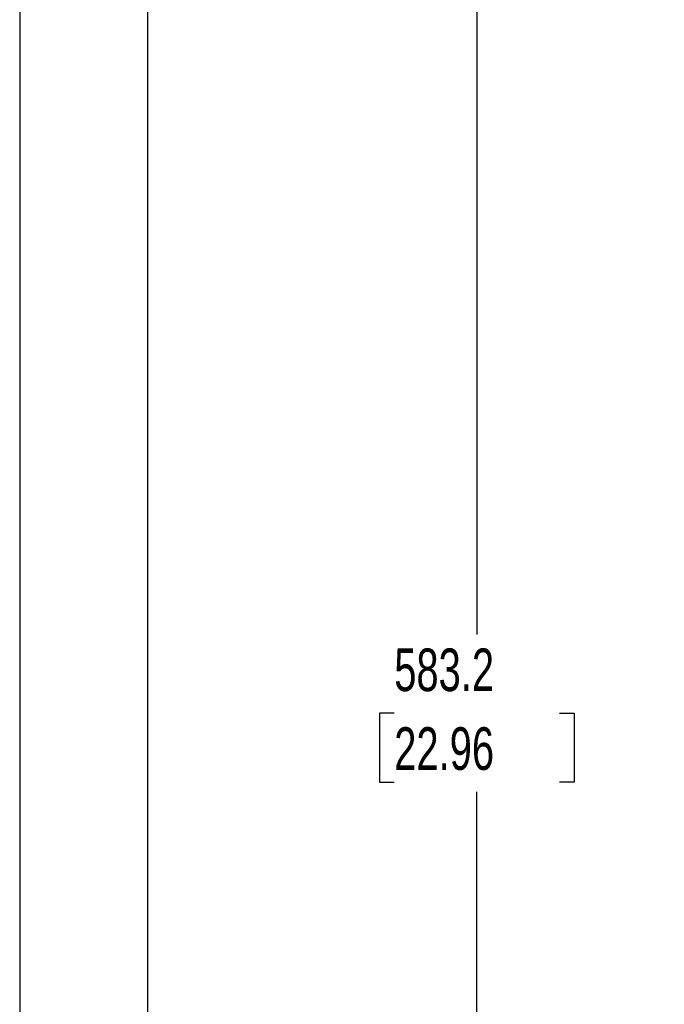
# Model space of a CAD drawing. Header units: millimetres. Extents: x 0 to 1956, y 0 to 1511.
# Tile 9 of 32: x 0 to 224, y 445 to 787. Entities that reach past the tile are written whole.
import ezdxf

# ---------------------------------------------------------------- set-up
doc = ezdxf.new("R2010")
doc.units = ezdxf.units.MM
doc.header["$LTSCALE"] = 7
doc.layers.add('DIMENSIONS', color=140, linetype='Continuous', lineweight=25)
doc.layers.add('TEXT', color=140, linetype='Continuous', lineweight=25)
doc.styles.add('SLDTEXTSTYLE0', font='TXT', dxfattribs={"width": 0.7})
doc.dimstyles.new('SLDDIMSTYLE1', dxfattribs={"dimtxt": 15.106055, "dimasz": 23.114, "dimexe": 0, "dimexo": 0.0625, "dimgap": 3.776514, "dimtad": 0, "dimtih": 1, "dimtoh": 1, "dimdec": 1, "dimrnd": 1e-09, "dimzin": 12, "dimdsep": 46, "dimtxsty": 'SLDTEXTSTYLE0', "dimsah": 1, "dimcen": 0.09, "dimadec": 0, "dimazin": 3, "dimtfac": 1, "dimtdec": 1, "dimtofl": 0, "dimtmove": 0, "dimatfit": 3, "dimfxl": 0, "dimfrac": 2, "dimtolj": 1, "dimtzin": 12, "dimarcsym": 0})

# ---------------------------------------------------------------- blocks, each defined once
blk = doc.blocks.new('_D_15')
at = {"layer": 'DIMENSIONS'}
for p, q in [((222, 858.62), (136.71, 858.62)), ((158.94, 858.62), (158.94, 573.55)), ((130.21, 546.16), (125.14, 546.16)), ((125.14, 546.16), (125.14, 522.15)), ((187.67, 546.16), (192.74, 546.16)), ((192.74, 546.16), (192.74, 522.15)), ((125.14, 522.15), (130.21, 522.15)), ((192.74, 522.15), (187.67, 522.15)), ((158.94, 275.38), (158.94, 518.77)), ((221.06, 275.38), (136.71, 275.38))]:
    blk.add_line(p, q, dxfattribs=at)
for points in [[(158.94, 858.62), (155.38, 835.5), (162.49, 835.5)], [(158.94, 275.38), (162.49, 298.49), (155.38, 298.49)]]:
    blk.add_solid(points, dxfattribs=at)
at = {"layer": 'DIMENSIONS', "char_height": 14.817, "attachment_point": 1, "style": 'SLDTEXTSTYLE0'}
for s, insert in [('583.2', (130.21, 568.64)), ('22.96', (130.21, 541.25))]:
    blk.add_mtext(s, dxfattribs=dict(at, insert=insert))

msp = doc.modelspace()

# ---------------------------------------------------------------- linework, layer by layer
at = {"color": 7, "linetype": 'Continuous'}
msp.add_line((0.02, 1511.32), (0.02, 0.02), dxfattribs=at)
at = {"layer": 'TEXT'}
msp.add_line((44.45, 1466.85), (44.45, 44.45), dxfattribs=at)

# ---------------------------------------------------------------- dimensions: what is measured, and where the dimension line sits
at = {"layer": 'DIMENSIONS'}
dim = msp.add_linear_dim(base=(158.94, 275.38), p1=(230.89, 858.62), p2=(229.95, 275.38), angle=90, dimstyle='SLDDIMSTYLE1', dxfattribs=at)
dim.commit()
dim.dimension.update_dxf_attribs({"geometry": '_D_15', "text_midpoint": (158.94, 546.16), "dimtype": 160})

doc.saveas('drawing.dxf')
